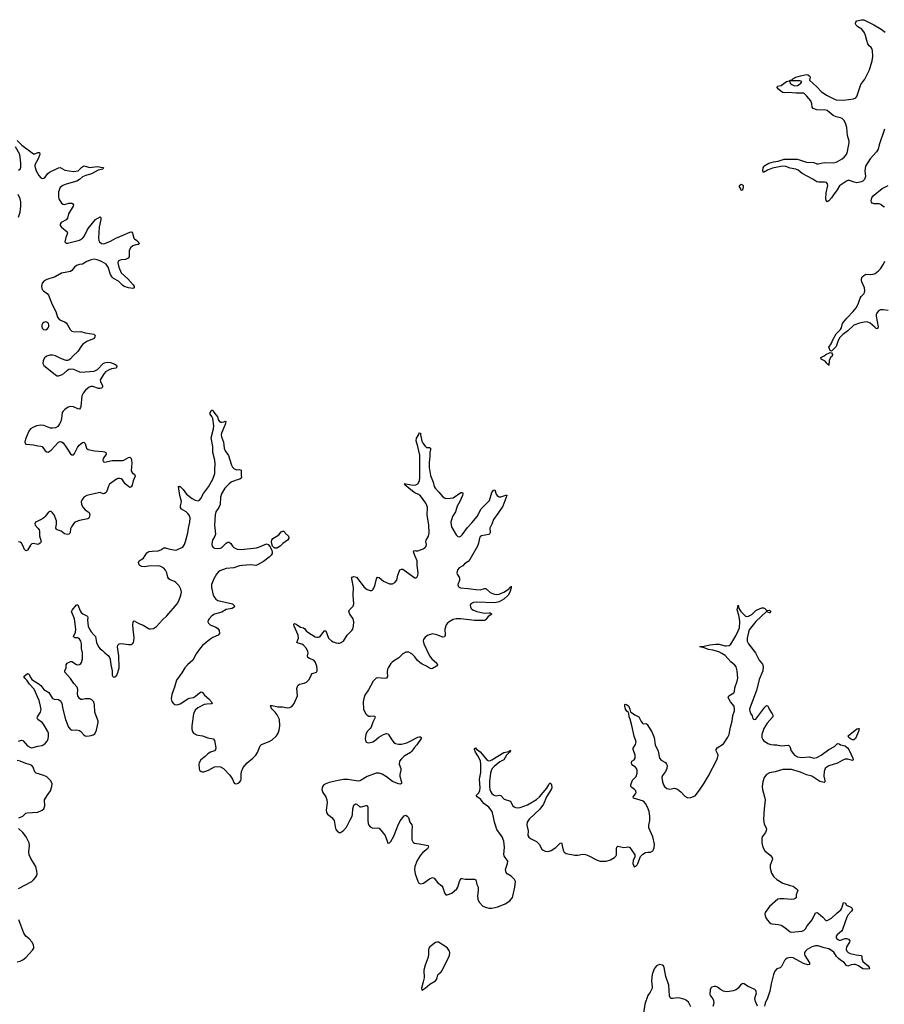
# Model space of a CAD drawing. Header units: inches. Extents: x 1682510 to 1839368, y 640758 to 791543.
# Tile 84 of 186: x 1745706 to 1757360, y 741493 to 754765. Entities that reach past the tile are written whole.
import ezdxf

# ---------------------------------------------------------------- set-up
doc = ezdxf.new("R2010")
doc.units = ezdxf.units.IN
doc.header["$MEASUREMENT"] = 0
for name, color, linetype in [('B7744', 7, 'Continuous'), ('B7745', 7, 'Continuous'), ('B7754', 7, 'Continuous'), ('B7755', 7, 'Continuous')]:
    doc.layers.add(name, color=color, linetype=linetype)

msp = doc.modelspace()

# ---------------------------------------------------------------- linework, layer by layer
at = {"layer": 'B7744', "color": 6, "elevation": 700}
for points in [[(1746848, 750000), (1746844, 749996), (1746792, 749910), (1746795, 749890), (1746820, 749830), (1746820, 749810), (1746810, 749799), (1746790, 749792), (1746770, 749794), (1746690, 749819), (1746670, 749820), (1746641, 749810), (1746592, 749770), (1746560, 749730), (1746544, 749696), (1746528, 749552), (1746524, 749536), (1746510, 749516), (1746490, 749519), (1746430, 749547), (1746390, 749550), (1746359, 749541), (1746315, 749510), (1746290, 749490), (1746278, 749470), (1746271, 749390), (1746259, 749350), (1746243, 749317), (1746218, 749282), (1746190, 749264), (1746150, 749257), (1746120, 749260), (1746030, 749294), (1745990, 749301), (1745930, 749292), (1745882, 749270), (1745852, 749248), (1745830, 749218), (1745786, 749110), (1745777, 749070), (1745782, 749050), (1745790, 749044), (1745890, 749034), (1745950, 749019), (1745990, 749017), (1746010, 749010), (1746050, 748953), (1746070, 748938), (1746090, 748937), (1746130, 748962), (1746230, 749069), (1746250, 749079), (1746270, 749077), (1746290, 749061), (1746343, 748990), (1746390, 748913), (1746410, 748899), (1746430, 748900), (1746444, 748916), (1746483, 748997), (1746508, 749032), (1746550, 749064), (1746571, 749071), (1746590, 749052), (1746604, 748990), (1746628, 748970), (1746714, 748954), (1746826, 748946), (1746850, 748941), (1746865, 748930), (1746869, 748910), (1746830, 748850), (1746825, 748830), (1746830, 748810), (1746850, 748803), (1746950, 748824), (1747090, 748825), (1747110, 748830), (1747170, 748864), (1747190, 748870), (1747210, 748851), (1747214, 748830), (1747216, 748790), (1747210, 748684), (1747222, 748662), (1747259, 748630), (1747262, 748610), (1747233, 748550), (1747221, 748490), (1747210, 748468), (1747190, 748459), (1747170, 748471), (1747128, 748510), (1747090, 748561), (1747074, 748574), (1747050, 748582), (1747030, 748580), (1747010, 748572), (1746917, 748503), (1746902, 748478), (1746879, 748410), (1746870, 748394), (1746850, 748378), (1746830, 748375), (1746790, 748390), (1746770, 748389), (1746710, 748372), (1746630, 748357), (1746610, 748350), (1746572, 748328), (1746541, 748290), (1746534, 748270), (1746537, 748230), (1746562, 748190), (1746590, 748160), (1746642, 748122), (1746650, 748090), (1746644, 748056), (1746636, 748044), (1746623, 748037), (1746510, 748016), (1746448, 747990), (1746429, 747971), (1746402, 747930), (1746390, 747902), (1746385, 747850), (1746370, 747830), (1746350, 747827), (1746310, 747837), (1746265, 747870), (1746211, 747891), (1746200, 747900), (1746193, 747913), (1746203, 747970), (1746200, 748010), (1746170, 748090), (1746150, 748118), (1746130, 748134), (1746110, 748136), (1746092, 748128), (1746051, 748070), (1746031, 748050), (1746006, 748034), (1745930, 747997), (1745920, 747990), (1745909, 747970), (1745913, 747950), (1745952, 747912), (1745969, 747889), (1745974, 747870), (1745973, 747810), (1745996, 747730), (1745988, 747712), (1745970, 747698), (1745950, 747692), (1745890, 747706), (1745870, 747702), (1745850, 747684), (1745810, 747614), (1745790, 747604), (1745770, 747624), (1745750, 747678), (1745730, 747710), (1745710, 747723), (1745690, 747728)], [(1746160, 750000), (1746190, 749976), (1746210, 749966), (1746230, 749964), (1746270, 749977), (1746302, 749998), (1746304, 750000)], [(1745690, 745039), (1745730, 745052), (1745750, 745047), (1745810, 744979), (1745850, 744957), (1745870, 744952), (1745950, 744973), (1746010, 744981), (1746050, 745007), (1746078, 745042), (1746089, 745071), (1746094, 745106), (1746092, 745148), (1746085, 745170), (1746028, 745270), (1746008, 745290), (1745951, 745330), (1745942, 745350), (1745946, 745370), (1745985, 745430), (1745994, 745466), (1745988, 745510), (1745968, 745588), (1745899, 745739), (1745837, 745810), (1745802, 745862), (1745773, 745890), (1745762, 745910), (1745810, 745952), (1745830, 745948), (1745846, 745906), (1745871, 745870), (1745970, 745807), (1745990, 745789), (1746030, 745738), (1746097, 745697), (1746150, 745617), (1746170, 745605), (1746230, 745601), (1746259, 745579), (1746273, 745550), (1746286, 745470), (1746322, 745330), (1746362, 745230), (1746390, 745196), (1746410, 745187), (1746471, 745191), (1746510, 745185), (1746530, 745170), (1746570, 745124), (1746590, 745113), (1746610, 745108), (1746670, 745115), (1746696, 745124), (1746719, 745141), (1746741, 745190), (1746763, 745290), (1746762, 745310), (1746718, 745430), (1746713, 745530), (1746703, 745570), (1746678, 745598), (1746651, 745611), (1746590, 745610), (1746550, 745602), (1746530, 745603), (1746510, 745614), (1746490, 745650), (1746486, 745674), (1746490, 745738), (1746480, 745770), (1746437, 745817), (1746390, 745883), (1746313, 745970), (1746312, 745990), (1746334, 746030), (1746333, 746070), (1746346, 746090), (1746390, 746113), (1746410, 746114), (1746470, 746075), (1746490, 746069), (1746510, 746072), (1746530, 746086), (1746539, 746101), (1746554, 746150), (1746554, 746230), (1746538, 746290), (1746540, 746350), (1746530, 746390), (1746506, 746426), (1746490, 746433), (1746450, 746435), (1746433, 746450), (1746460, 746510), (1746462, 746550), (1746446, 746690), (1746406, 746790), (1746412, 746808), (1746470, 746876), (1746490, 746876), (1746519, 746799), (1746535, 746775), (1746556, 746756), (1746609, 746730), (1746620, 746720), (1746626, 746710), (1746620, 746670), (1746622, 746630), (1746630, 746590), (1746647, 746550), (1746670, 746514), (1746711, 746471), (1746726, 746450), (1746742, 746370), (1746767, 746310), (1746790, 746286), (1746823, 746263), (1746855, 746230), (1746897, 746197), (1746918, 746170), (1746927, 746147), (1746934, 746070), (1746950, 745990), (1746954, 745930), (1746962, 745910), (1746970, 745904), (1746990, 745906), (1747015, 745930), (1747030, 745967), (1747046, 746030), (1747041, 746190), (1747026, 746310), (1747028, 746332), (1747048, 746350), (1747070, 746355), (1747110, 746353), (1747170, 746341), (1747210, 746343), (1747228, 746352), (1747240, 746370), (1747246, 746394), (1747247, 746433), (1747233, 746550), (1747232, 746608), (1747237, 746643), (1747244, 746656), (1747250, 746662), (1747310, 746626), (1747370, 746605), (1747450, 746556), (1747470, 746553), (1747510, 746561), (1747550, 746586), (1747630, 746676), (1747690, 746730), (1747827, 746890), (1747849, 746930), (1747878, 747010), (1747885, 747050), (1747879, 747090), (1747855, 747135), (1747810, 747179), (1747790, 747194), (1747733, 747213), (1747714, 747230), (1747702, 747250), (1747689, 747310), (1747670, 747345), (1747650, 747370), (1747610, 747394), (1747570, 747402), (1747440, 747400), (1747390, 747391), (1747350, 747395), (1747327, 747407), (1747318, 747418), (1747306, 747450), (1747316, 747470), (1747374, 747506), (1747420, 747580), (1747445, 747595), (1747490, 747602), (1747574, 747606), (1747610, 747619), (1747650, 747644), (1747670, 747648), (1747730, 747629), (1747810, 747615), (1747823, 747617), (1747890, 747651), (1747910, 747666), (1747928, 747692), (1747942, 747730), (1747973, 747850), (1747979, 747910), (1748000, 747990), (1748002, 748050), (1747990, 748088), (1747973, 748110), (1747950, 748130), (1747887, 748167), (1747872, 748190), (1747871, 748210), (1747885, 748270), (1747865, 748350), (1747848, 748472), (1747850, 748481), (1747855, 748475), (1747870, 748473), (1747910, 748432), (1747952, 748370), (1748030, 748309), (1748070, 748287), (1748110, 748280), (1748130, 748289), (1748146, 748310), (1748181, 748379), (1748251, 748470), (1748311, 748570), (1748338, 748650), (1748336, 748710), (1748340, 748770), (1748335, 748830), (1748311, 748929), (1748311, 749010), (1748287, 749130), (1748318, 749250), (1748324, 749290), (1748309, 749390), (1748296, 749416), (1748272, 749450), (1748272, 749470), (1748286, 749490), (1748290, 749504), (1748310, 749501), (1748318, 749478), (1748370, 749410), (1748386, 749366), (1748404, 749344), (1748410, 749340), (1748430, 749338), (1748457, 749343), (1748473, 749353), (1748482, 749350), (1748476, 749310), (1748426, 749194), (1748420, 749170), (1748424, 749144), (1748451, 749071), (1748462, 748990), (1748475, 748955), (1748518, 748890), (1748559, 748759), (1748573, 748733), (1748590, 748717), (1748610, 748706), (1748630, 748699), (1748670, 748701), (1748690, 748691), (1748691, 748630), (1748697, 748590), (1748675, 748570), (1748610, 748554), (1748558, 748530), (1748530, 748510), (1748470, 748451), (1748426, 748374), (1748413, 748330), (1748408, 748230), (1748390, 748192), (1748350, 748130), (1748339, 748090), (1748330, 747950), (1748343, 747830), (1748336, 747804), (1748306, 747750), (1748300, 747730), (1748297, 747690), (1748301, 747670), (1748312, 747652), (1748330, 747642), (1748370, 747637), (1748410, 747642), (1748431, 747650), (1748490, 747711), (1748510, 747722), (1748530, 747724), (1748550, 747705), (1748572, 747670), (1748594, 747650), (1748637, 747630), (1748690, 747623), (1748896, 747644), (1748940, 747660), (1749030, 747702), (1749053, 747693), (1749081, 747661), (1749106, 747610), (1749110, 747589), (1749107, 747570), (1749094, 747546), (1749070, 747520), (1748990, 747464), (1748910, 747417), (1748890, 747410), (1748818, 747418), (1748710, 747410), (1748670, 747403), (1748590, 747377), (1748490, 747367), (1748404, 747336), (1748381, 747319), (1748358, 747290), (1748323, 747230), (1748290, 747150), (1748291, 747110), (1748298, 747070), (1748307, 747027), (1748323, 746990), (1748350, 746955), (1748378, 746938), (1748573, 746893), (1748596, 746870), (1748600, 746850), (1748570, 746830), (1748490, 746813), (1748430, 746779), (1748330, 746750), (1748297, 746730), (1748258, 746690), (1748247, 746670), (1748243, 746650), (1748250, 746630), (1748272, 746610), (1748350, 746576), (1748370, 746562), (1748393, 746530), (1748398, 746490), (1748382, 746470), (1748310, 746437), (1748270, 746412), (1748170, 746330), (1748141, 746299), (1748082, 746218), (1748040, 746130), (1747969, 746071), (1747932, 746028), (1747890, 745961), (1747818, 745862), (1747793, 745767), (1747758, 745670), (1747747, 745610), (1747755, 745575), (1747772, 745552), (1747795, 745535), (1747830, 745528), (1747870, 745545), (1747970, 745612), (1747990, 745619), (1748050, 745630), (1748075, 745645), (1748130, 745693), (1748150, 745704), (1748170, 745695), (1748198, 745658), (1748257, 745610), (1748293, 745570), (1748298, 745550), (1748290, 745544), (1748230, 745541), (1748190, 745533), (1748105, 745490), (1748070, 745457), (1748050, 745407), (1748025, 745245), (1748024, 745204), (1748033, 745170), (1748050, 745149), (1748090, 745126), (1748110, 745120), (1748170, 745114), (1748243, 745083), (1748314, 745070), (1748332, 745050), (1748350, 744950), (1748347, 744930), (1748330, 744910), (1748277, 744890), (1748240, 744870), (1748206, 744834), (1748149, 744790), (1748124, 744750), (1748119, 744730), (1748125, 744665), (1748131, 744650), (1748152, 744632), (1748170, 744627), (1748189, 744629), (1748250, 744649), (1748330, 744692), (1748370, 744700), (1748414, 744694), (1748453, 744673), (1748540, 744580), (1748572, 744530), (1748590, 744485), (1748603, 744470), (1748630, 744464), (1748650, 744472), (1748675, 744490), (1748687, 744510), (1748692, 744530), (1748690, 744590), (1748694, 744630), (1748717, 744683), (1748773, 744747), (1748850, 744810), (1748890, 744852), (1748912, 744888), (1748945, 744975), (1748967, 744993), (1749066, 745034), (1749110, 745057), (1749166, 745110), (1749191, 745150), (1749205, 745190), (1749213, 745247), (1749206, 745330), (1749176, 745396), (1749150, 745430), (1749108, 745470), (1749095, 745490), (1749085, 745515), (1749090, 745519), (1749110, 745520), (1749184, 745504), (1749250, 745503), (1749310, 745490), (1749347, 745493), (1749374, 745506), (1749407, 745550), (1749450, 745650), (1749442, 745750), (1749455, 745790), (1749478, 745810), (1749539, 745821), (1749570, 745835), (1749608, 745872), (1749640, 745940), (1749650, 745950), (1749704, 745970), (1749715, 745990), (1749717, 746010), (1749712, 746050), (1749687, 746110), (1749669, 746130), (1749610, 746153), (1749588, 746170), (1749586, 746190), (1749593, 746230), (1749590, 746250), (1749570, 746291), (1749530, 746336), (1749510, 746347), (1749459, 746359), (1749441, 746370), (1749463, 746430), (1749460, 746470), (1749405, 746590), (1749399, 746610), (1749401, 746619), (1749410, 746626), (1749430, 746619), (1749490, 746578), (1749530, 746567), (1749550, 746553), (1749568, 746528), (1749589, 746509), (1749690, 746448), (1749710, 746441), (1749730, 746440), (1749750, 746447), (1749797, 746503), (1749810, 746528), (1749830, 746526), (1749870, 746430), (1749910, 746392), (1749930, 746377), (1749970, 746364), (1750000, 746361)], [(1745693, 744007), (1745750, 744031), (1745790, 744068), (1745805, 744075), (1745950, 744085), (1746008, 744110), (1746030, 744130), (1746046, 744170), (1746042, 744250), (1746076, 744310), (1746123, 744370), (1746139, 744430), (1746142, 744470), (1746121, 744510), (1746070, 744558), (1746030, 744577), (1745927, 744607), (1745909, 744629), (1745889, 744690), (1745870, 744710), (1745850, 744720), (1745790, 744737), (1745710, 744771), (1745670, 744779)], [(1750000, 744510), (1749875, 744485), (1749830, 744466), (1749805, 744450), (1749789, 744430), (1749779, 744390), (1749792, 744350), (1749830, 744291), (1749845, 744250), (1749848, 744210), (1749836, 744110), (1749840, 744080), (1749855, 744055), (1749913, 744010), (1749933, 743990), (1749945, 743970), (1749962, 743862), (1749970, 743843), (1749990, 743824), (1750000, 743817)], [(1745690, 743056), (1745869, 743150), (1745893, 743170), (1745918, 743202), (1745935, 743230), (1745939, 743250), (1745936, 743290), (1745921, 743350), (1745857, 743457), (1745834, 743510), (1745831, 743550), (1745840, 743630), (1745832, 743670), (1745795, 743750), (1745750, 743811), (1745690, 743865)], [(1745670, 742067), (1745710, 742073), (1745750, 742093), (1745790, 742123), (1745878, 742222), (1745895, 742250), (1745897, 742270), (1745892, 742290), (1745875, 742330), (1745835, 742375), (1745790, 742412), (1745763, 742450), (1745692, 742630)]]:
    msp.add_lwpolyline(points, dxfattribs=at)
msp.add_lwpolyline([(1749170, 747642), (1749143, 747643), (1749130, 747651), (1749115, 747670), (1749102, 747702), (1749099, 747730), (1749102, 747750), (1749118, 747770), (1749163, 747797), (1749197, 747823), (1749230, 747863), (1749250, 747873), (1749270, 747871), (1749285, 747845), (1749330, 747802), (1749333, 747770), (1749316, 747750), (1749254, 747706), (1749216, 747670)], close=True, dxfattribs=at)
at = {"layer": 'B7745', "color": 6, "elevation": 700}
for points in [[(1745670, 753135), (1745734, 753074), (1745890, 752959), (1745910, 752958), (1745950, 752974), (1745973, 752973), (1745976, 752950), (1745970, 752925), (1745956, 752890), (1745910, 752810), (1745909, 752790), (1745927, 752730), (1745963, 752663), (1745990, 752633), (1746010, 752624), (1746030, 752628), (1746050, 752642), (1746085, 752690), (1746108, 752712), (1746230, 752770), (1746250, 752771), (1746316, 752736), (1746430, 752718), (1746494, 752730), (1746543, 752777), (1746570, 752794), (1746650, 752775), (1746748, 752788), (1746828, 752772), (1746833, 752770), (1746825, 752750), (1746762, 752738), (1746674, 752686), (1746595, 752665), (1746553, 752647), (1746510, 752610), (1746475, 752590), (1746334, 752550), (1746288, 752530), (1746250, 752502), (1746230, 752444), (1746228, 752370), (1746235, 752350), (1746270, 752292), (1746290, 752278), (1746310, 752275), (1746370, 752291), (1746410, 752292), (1746423, 752283), (1746433, 752270), (1746428, 752250), (1746363, 752150), (1746349, 752090), (1746330, 752068), (1746265, 752030), (1746249, 752010), (1746252, 751990), (1746268, 751970), (1746346, 751906), (1746351, 751889), (1746326, 751830), (1746313, 751773), (1746330, 751755), (1746350, 751752), (1746510, 751795), (1746550, 751815), (1746581, 751850), (1746613, 751927), (1746629, 751950), (1746729, 752070), (1746790, 752110), (1746798, 752098), (1746797, 752070), (1746779, 751970), (1746766, 751826), (1746771, 751791), (1746780, 751770), (1746806, 751750), (1746830, 751746), (1746851, 751750), (1746930, 751779), (1747000, 751820), (1747110, 751863), (1747190, 751901), (1747210, 751906), (1747219, 751899), (1747227, 751887), (1747242, 751822), (1747251, 751810), (1747284, 751790), (1747322, 751750), (1747318, 751742), (1747304, 751736), (1747270, 751730), (1747230, 751715), (1747200, 751690), (1747182, 751650), (1747179, 751570), (1747168, 751552), (1747130, 751534), (1747074, 751526), (1747050, 751518), (1747033, 751510), (1747027, 751490), (1747043, 751430), (1747075, 751355), (1747165, 751270), (1747236, 751190), (1747250, 751170), (1747250, 751150), (1747230, 751143), (1747171, 751149), (1747112, 751170), (1747090, 751185), (1747039, 751239), (1746970, 751278), (1746950, 751296), (1746930, 751330), (1746900, 751430), (1746870, 751468), (1746810, 751504), (1746750, 751526), (1746710, 751535), (1746670, 751530), (1746610, 751504), (1746550, 751470), (1746510, 751464), (1746470, 751450), (1746444, 751430), (1746410, 751385), (1746390, 751372), (1746271, 751349), (1746182, 751298), (1746070, 751265), (1746035, 751245), (1746010, 751214), (1746002, 751190), (1746000, 751170), (1746008, 751130), (1746025, 751110), (1746076, 751076), (1746096, 751050), (1746144, 750924), (1746191, 750830), (1746215, 750755), (1746231, 750731), (1746255, 750715), (1746310, 750691), (1746330, 750678), (1746351, 750651), (1746388, 750590), (1746410, 750568), (1746450, 750557), (1746530, 750564), (1746590, 750543), (1746704, 750524), (1746721, 750510), (1746719, 750490), (1746709, 750470), (1746610, 750427), (1746556, 750390), (1746538, 750370), (1746489, 750291), (1746426, 750234), (1746390, 750192), (1746370, 750177), (1746350, 750172), (1746330, 750173), (1746270, 750193), (1746190, 750232), (1746150, 750243), (1746110, 750245), (1746070, 750230), (1746046, 750210), (1746021, 750170), (1746016, 750130), (1746030, 750106), (1746160, 750000)], [(1745690, 752739), (1745711, 752750), (1745721, 752779), (1745722, 752830), (1745707, 752950), (1745649, 753050)], [(1745690, 752105), (1745711, 752170), (1745722, 752250), (1745722, 752310), (1745712, 752350), (1745685, 752410)], [(1746304, 750000), (1746350, 750041), (1746370, 750053), (1746390, 750058), (1746430, 750055), (1746510, 750019), (1746530, 750015), (1746710, 750028), (1746754, 750050), (1746830, 750129), (1746850, 750140), (1746889, 750149), (1746930, 750146), (1746990, 750121), (1747009, 750110), (1747016, 750090), (1747004, 750070), (1746942, 750058), (1746910, 750046), (1746863, 750017), (1746848, 750000)]]:
    msp.add_lwpolyline(points, dxfattribs=at)
msp.add_lwpolyline([(1746050, 750691), (1746030, 750685), (1746012, 750670), (1746004, 750650), (1746004, 750630), (1746010, 750608), (1746026, 750590), (1746050, 750583), (1746070, 750590), (1746089, 750610), (1746098, 750630), (1746100, 750650), (1746095, 750670), (1746082, 750682), (1746070, 750689)], close=True, dxfattribs=at)
at = {"layer": 'B7754', "color": 6, "elevation": 700}
for points in [[(1750000, 746361), (1750010, 746360), (1750030, 746364), (1750072, 746388), (1750119, 746470), (1750184, 746530), (1750196, 746550), (1750207, 746590), (1750209, 746650), (1750200, 746690), (1750154, 746754), (1750142, 746790), (1750149, 746811), (1750199, 746861), (1750211, 746890), (1750201, 747010), (1750204, 747110), (1750183, 747230), (1750184, 747250), (1750210, 747258), (1750245, 747250), (1750350, 747117), (1750390, 747085), (1750430, 747070), (1750450, 747072), (1750470, 747089), (1750478, 747102), (1750499, 747150), (1750515, 747230), (1750530, 747253), (1750550, 747246), (1750610, 747197), (1750690, 747162), (1750710, 747159), (1750730, 747163), (1750762, 747178), (1750788, 747212), (1750803, 747277), (1750824, 747336), (1750830, 747349), (1750850, 747360), (1750870, 747357), (1750890, 747345), (1751030, 747241), (1751050, 747241), (1751063, 747257), (1751070, 747272), (1751075, 747310), (1751062, 747410), (1751064, 747470), (1751030, 747542), (1751012, 747590), (1751016, 747604), (1751030, 747609), (1751045, 747605), (1751070, 747606), (1751146, 747634), (1751170, 747649), (1751186, 747670), (1751190, 747690), (1751182, 747730), (1751184, 747750), (1751215, 747805), (1751223, 747850), (1751219, 747950), (1751199, 748090), (1751204, 748190), (1751191, 748230), (1751179, 748250), (1751106, 748346), (1751083, 748363), (1751030, 748388), (1751000, 748410), (1750900, 748490), (1750900, 748500), (1750890, 748510), (1750909, 748511), (1751010, 748493), (1751046, 748494), (1751072, 748508), (1751094, 748550), (1751100, 748590), (1751097, 748897), (1751074, 749014), (1751048, 749090), (1751054, 749126), (1751084, 749176), (1751090, 749198), (1751110, 749191), (1751106, 749170), (1751118, 749130), (1751125, 749085), (1751138, 749058), (1751170, 749017), (1751190, 748999), (1751230, 748999), (1751242, 748990), (1751244, 748970), (1751234, 748930), (1751236, 748876), (1751223, 748797), (1751223, 748730), (1751242, 748622), (1751279, 748530), (1751291, 748471), (1751304, 748450), (1751357, 748397), (1751410, 748332), (1751430, 748318), (1751450, 748312), (1751510, 748314), (1751550, 748322), (1751650, 748390), (1751672, 748392), (1751678, 748378), (1751674, 748350), (1751640, 748270), (1751602, 748210), (1751580, 748130), (1751538, 748070), (1751519, 747990), (1751521, 747950), (1751530, 747918), (1751590, 747823), (1751610, 747799), (1751630, 747796), (1751650, 747804), (1751670, 747821), (1751740, 747920), (1751799, 747981), (1751871, 748069), (1751927, 748170), (1752036, 748284), (1752070, 748391), (1752090, 748425), (1752110, 748427), (1752129, 748369), (1752142, 748350), (1752158, 748338), (1752170, 748333), (1752190, 748335), (1752256, 748356), (1752270, 748356), (1752272, 748352), (1752217, 748210), (1752151, 748110), (1752091, 748029), (1752070, 747963), (1752044, 747910), (1752049, 747851), (1752042, 747838), (1752030, 747827), (1751931, 747810), (1751910, 747795), (1751902, 747778), (1751890, 747710), (1751876, 747670), (1751773, 747487), (1751750, 747462), (1751703, 747430), (1751677, 747403), (1751630, 747378), (1751607, 747350), (1751596, 747310), (1751601, 747290), (1751628, 747250), (1751634, 747230), (1751633, 747207), (1751612, 747150), (1751615, 747130), (1751630, 747114), (1751648, 747108), (1751750, 747100), (1751856, 747084), (1751910, 747082), (1751970, 747098), (1751990, 747098), (1752045, 747045), (1752090, 747026), (1752130, 747018), (1752170, 747022), (1752233, 747047), (1752280, 747080), (1752301, 747099), (1752310, 747114), (1752329, 747111), (1752330, 747131), (1752330, 747109), (1752312, 747050), (1752289, 747010), (1752230, 746952), (1752170, 746920), (1752110, 746906), (1751864, 746916), (1751823, 746910), (1751787, 746890), (1751778, 746870), (1751780, 746850), (1751789, 746830), (1751813, 746810), (1751866, 746790), (1751950, 746768), (1751990, 746765), (1752034, 746770), (1752049, 746769), (1752060, 746760), (1752068, 746750), (1752021, 746719), (1751990, 746679), (1751973, 746667), (1751835, 746665), (1751650, 746691), (1751590, 746689), (1751550, 746680), (1751494, 746650), (1751470, 746630), (1751453, 746607), (1751435, 746550), (1751440, 746470), (1751430, 746446), (1751410, 746442), (1751330, 746475), (1751270, 746486), (1751210, 746470), (1751170, 746442), (1751150, 746411), (1751146, 746394), (1751152, 746350), (1751230, 746190), (1751262, 746150), (1751329, 746090), (1751336, 746070), (1751322, 746050), (1751270, 746019), (1751250, 746014), (1751230, 746022), (1751191, 746051), (1751130, 746079), (1751100, 746100), (1751068, 746128), (1751030, 746177), (1750990, 746216), (1750950, 746238), (1750910, 746239), (1750870, 746218), (1750817, 746163), (1750732, 746110), (1750710, 746085), (1750673, 746030), (1750664, 746010), (1750660, 745970), (1750664, 745910), (1750650, 745891), (1750630, 745886), (1750525, 745895), (1750509, 745891), (1750470, 745848), (1750407, 745730), (1750358, 745662), (1750343, 745617), (1750335, 745570), (1750341, 745470), (1750347, 745447), (1750369, 745410), (1750389, 745389), (1750410, 745379), (1750430, 745376), (1750470, 745380), (1750490, 745376), (1750496, 745370), (1750492, 745350), (1750466, 745294), (1750444, 745230), (1750431, 745209), (1750391, 745169), (1750369, 745130), (1750361, 745070), (1750372, 745032), (1750390, 745020), (1750410, 745018), (1750464, 745030), (1750490, 745044), (1750546, 745094), (1750610, 745129), (1750650, 745143), (1750670, 745137), (1750676, 745130), (1750712, 745070), (1750750, 745023), (1750770, 745008), (1750810, 744998), (1750850, 744998), (1750922, 745018), (1750977, 745043), (1751070, 745094), (1751090, 745099), (1751110, 745097), (1751119, 745090), (1751116, 745076), (1751060, 744990), (1751022, 744950), (1750990, 744906), (1750971, 744889), (1750890, 744839), (1750850, 744802), (1750826, 744770), (1750820, 744730), (1750842, 744670), (1750844, 744650), (1750828, 744590), (1750828, 744570), (1750852, 744488), (1750851, 744469), (1750838, 744462), (1750810, 744464), (1750730, 744498), (1750650, 744558), (1750590, 744596), (1750550, 744611), (1750530, 744611), (1750510, 744608), (1750390, 744563), (1750310, 744513), (1750290, 744505), (1750270, 744502), (1750130, 744523), (1750070, 744524), (1750000, 744510)], [(1750000, 743817), (1750010, 743810), (1750030, 743810), (1750070, 743838), (1750110, 743881), (1750158, 743982), (1750187, 744030), (1750192, 744050), (1750195, 744130), (1750210, 744179), (1750230, 744196), (1750250, 744189), (1750290, 744156), (1750310, 744153), (1750375, 744175), (1750391, 744171), (1750399, 744150), (1750397, 743970), (1750403, 743930), (1750411, 743910), (1750430, 743886), (1750466, 743866), (1750530, 743872), (1750550, 743867), (1750630, 743770), (1750667, 743667), (1750670, 743664), (1750688, 743668), (1750710, 743689), (1750750, 743758), (1750801, 743899), (1750834, 743966), (1750890, 744035), (1750910, 744042), (1750930, 744030), (1750948, 744010), (1750963, 743950), (1750990, 743911), (1750995, 743895), (1750989, 743830), (1750991, 743731), (1750993, 743710), (1751003, 743683), (1751012, 743672), (1751026, 743666), (1751090, 743658), (1751210, 743632), (1751217, 743617), (1751204, 743590), (1751141, 743539), (1751110, 743504), (1751062, 743430), (1751030, 743350), (1751029, 743310), (1751038, 743250), (1751070, 743151), (1751087, 743127), (1751110, 743119), (1751130, 743120), (1751150, 743127), (1751230, 743186), (1751270, 743203), (1751290, 743193), (1751335, 743135), (1751396, 743090), (1751408, 743068), (1751430, 742995), (1751450, 742967), (1751467, 742967), (1751530, 742993), (1751599, 743050), (1751612, 743070), (1751633, 743147), (1751652, 743188), (1751670, 743190), (1751710, 743180), (1751838, 743178), (1751853, 743170), (1751867, 743110), (1751884, 743070), (1751885, 743030), (1751875, 742950), (1751879, 742910), (1751898, 742870), (1751950, 742818), (1751996, 742796), (1752030, 742789), (1752070, 742789), (1752150, 742808), (1752250, 742849), (1752310, 742887), (1752347, 742933), (1752354, 742950), (1752380, 743070), (1752387, 743150), (1752376, 743176), (1752350, 743204), (1752330, 743221), (1752276, 743250), (1752261, 743270), (1752255, 743310), (1752279, 743390), (1752283, 743423), (1752278, 743438), (1752248, 743470), (1752236, 743496), (1752233, 743513), (1752239, 743610), (1752232, 743690), (1752209, 743749), (1752135, 743850), (1752120, 743910), (1752105, 743950), (1752094, 744014), (1752073, 744090), (1752031, 744150), (1751962, 744202), (1751918, 744258), (1751870, 744290), (1751860, 744310), (1751896, 744344), (1751907, 744373), (1751911, 744410), (1751905, 744530), (1751922, 744618), (1751919, 744730), (1751915, 744770), (1751903, 744803), (1751883, 744843), (1751848, 744890), (1751834, 744930), (1751837, 744943), (1751850, 744950), (1751858, 744938), (1751910, 744897), (1752006, 744786), (1752030, 744776), (1752050, 744779), (1752070, 744788), (1752230, 744888), (1752298, 744902), (1752313, 744913), (1752325, 744910), (1752314, 744906), (1752311, 744890), (1752297, 744883), (1752267, 744853), (1752233, 744790), (1752179, 744761), (1752102, 744698), (1752076, 744670), (1752060, 744640), (1752052, 744610), (1752039, 744501), (1752037, 744430), (1752043, 744390), (1752056, 744356), (1752070, 744333), (1752090, 744315), (1752110, 744306), (1752130, 744304), (1752170, 744312), (1752190, 744310), (1752237, 744257), (1752319, 744230), (1752350, 744175), (1752370, 744155), (1752390, 744146), (1752410, 744143), (1752450, 744147), (1752550, 744182), (1752670, 744255), (1752710, 744292), (1752812, 744408), (1752838, 744450), (1752850, 744478), (1752870, 744463), (1752873, 744450), (1752876, 744410), (1752871, 744390), (1752808, 744292), (1752764, 744190), (1752715, 744125), (1752574, 743990), (1752547, 743950), (1752540, 743910), (1752559, 743830), (1752554, 743770), (1752566, 743746), (1752590, 743729), (1752670, 743686), (1752706, 743650), (1752744, 743584), (1752761, 743570), (1752790, 743557), (1752830, 743553), (1752870, 743567), (1752930, 743607), (1752990, 743667), (1753009, 743669), (1753015, 743655), (1753020, 743610), (1753032, 743570), (1753045, 743545), (1753070, 743526), (1753190, 743503), (1753230, 743504), (1753290, 743515), (1753330, 743511), (1753376, 743496), (1753490, 743436), (1753530, 743422), (1753610, 743424), (1753670, 743442), (1753724, 743470), (1753743, 743490), (1753750, 743510), (1753751, 743590), (1753756, 743610), (1753770, 743627), (1753850, 743608), (1753910, 743616), (1753930, 743607), (1753996, 743510), (1753998, 743482), (1753976, 743430), (1753969, 743389), (1753990, 743347), (1754010, 743353), (1754030, 743374), (1754038, 743390), (1754075, 743485), (1754103, 743517), (1754140, 743540), (1754170, 743546), (1754210, 743546), (1754238, 743562), (1754250, 743579), (1754258, 743602), (1754261, 743650), (1754238, 743750), (1754186, 743870), (1754186, 743906), (1754198, 743970), (1754199, 744030), (1754190, 744090), (1754168, 744150), (1754142, 744202), (1754113, 744233), (1753978, 744270), (1753975, 744290), (1754006, 744330), (1754015, 744350), (1754011, 744370), (1753994, 744390), (1753955, 744415), (1753943, 744430), (1753945, 744450), (1753966, 744514), (1754014, 744566), (1754030, 744610), (1754030, 744650), (1754021, 744670), (1754004, 744690), (1753970, 744713), (1753957, 744730), (1753952, 744750), (1753957, 744770), (1753990, 744790), (1754003, 744810), (1754001, 744850), (1753976, 744930), (1753976, 744944), (1754006, 744994), (1754014, 745030), (1753986, 745106), (1753958, 745250), (1753935, 745335), (1753920, 745370), (1753914, 745414), (1753907, 745430), (1753890, 745444), (1753871, 745470), (1753861, 745510), (1753864, 745536), (1753870, 745540), (1753890, 745532), (1753910, 745515), (1753929, 745470), (1753937, 745437), (1753997, 745397), (1754050, 745370), (1754084, 745304), (1754102, 745282), (1754110, 745275), (1754150, 745278), (1754165, 745265), (1754225, 745165), (1754259, 745090), (1754270, 744991), (1754310, 744905), (1754328, 744810), (1754350, 744782), (1754411, 744751), (1754426, 744730), (1754433, 744710), (1754428, 744670), (1754409, 744631), (1754370, 744578), (1754362, 744550), (1754370, 744490), (1754385, 744450), (1754398, 744430), (1754430, 744403), (1754450, 744396), (1754470, 744394), (1754530, 744406), (1754570, 744394), (1754619, 744359), (1754670, 744298), (1754710, 744278), (1754750, 744280), (1754810, 744305), (1754870, 744380), (1754930, 744472), (1754990, 744575), (1755103, 744790), (1755112, 744812), (1755118, 744850), (1755112, 744872), (1755092, 744910), (1755092, 744930), (1755107, 744950), (1755190, 745004), (1755250, 745092), (1755269, 745130), (1755288, 745230), (1755311, 745310), (1755316, 745384), (1755339, 745450), (1755342, 745470), (1755334, 745510), (1755288, 745570), (1755263, 745610), (1755256, 745630), (1755264, 745650), (1755333, 745690), (1755339, 745710), (1755343, 745757), (1755378, 745850), (1755384, 745890), (1755378, 745990), (1755361, 746041), (1755344, 746064), (1755291, 746110), (1755213, 746193), (1755170, 746224), (1755130, 746245), (1755050, 746267), (1754990, 746274), (1754930, 746297), (1754873, 746310), (1754884, 746316), (1754930, 746319), (1755010, 746339), (1755090, 746348), (1755133, 746347), (1755210, 746325), (1755230, 746324), (1755269, 746331), (1755293, 746347), (1755360, 746460), (1755392, 746528), (1755406, 746570), (1755411, 746649), (1755407, 746690), (1755399, 746739), (1755376, 746810), (1755390, 746875), (1755398, 746830), (1755426, 746786), (1755487, 746727), (1755510, 746720), (1755530, 746725), (1755573, 746747), (1755630, 746801), (1755645, 746810), (1755710, 746837), (1755730, 746839), (1755747, 746830), (1755768, 746810), (1755770, 746802), (1755810, 746805), (1755831, 746790), (1755816, 746770), (1755810, 746768), (1755790, 746781), (1755770, 746787), (1755630, 746655), (1755540, 746540), (1755527, 746510), (1755510, 746430), (1755512, 746390), (1755530, 746351), (1755625, 746230), (1755675, 746130), (1755718, 746078), (1755727, 746047), (1755720, 745990), (1755673, 745870), (1755635, 745725), (1755550, 745498), (1755544, 745470), (1755545, 745445), (1755560, 745410), (1755580, 745380), (1755586, 745346), (1755595, 745335), (1755613, 745330), (1755630, 745338), (1755750, 745498), (1755770, 745519), (1755790, 745516), (1755806, 745470), (1755849, 745410), (1755856, 745390), (1755855, 745370), (1755850, 745361), (1755779, 745281), (1755736, 745210), (1755707, 745130), (1755709, 745090), (1755722, 745062), (1755730, 745050), (1755790, 745009), (1755830, 744993), (1755870, 744989), (1755910, 744991), (1755970, 744978), (1756070, 744988), (1756085, 744970), (1756106, 744910), (1756134, 744870), (1756151, 744850), (1756189, 744830), (1756250, 744820), (1756350, 744827), (1756410, 744810), (1756450, 744820), (1756507, 744850), (1756610, 744929), (1756690, 744970), (1756730, 745008), (1756750, 745004), (1756770, 744990), (1756830, 744977), (1756865, 744950), (1756881, 744930), (1756934, 744810), (1756939, 744790), (1756930, 744781), (1756870, 744799), (1756830, 744796), (1756790, 744779), (1756730, 744743), (1756614, 744706), (1756584, 744690), (1756564, 744670), (1756547, 744630), (1756544, 744570), (1756560, 744510), (1756560, 744490), (1756550, 744481), (1756490, 744497), (1756382, 744570), (1756310, 744585), (1756230, 744623), (1756110, 744660), (1755990, 744660), (1755887, 744627), (1755810, 744612), (1755771, 744589), (1755741, 744550), (1755720, 744490), (1755713, 744427), (1755716, 744390), (1755746, 744290), (1755752, 744250), (1755751, 744210), (1755738, 744130), (1755731, 743990), (1755741, 743921), (1755766, 743870), (1755770, 743850), (1755757, 743810), (1755714, 743750), (1755708, 743730), (1755707, 743670), (1755721, 743610), (1755750, 743560), (1755823, 743503), (1755849, 743470), (1755852, 743448), (1755819, 743370), (1755819, 743330), (1755840, 743260), (1755871, 743211), (1755910, 743175), (1755990, 743126), (1756090, 743093), (1756130, 743087), (1756177, 743050), (1756193, 743030), (1756170, 742970), (1756171, 742930), (1756160, 742920), (1756142, 742910), (1756110, 742905), (1756010, 742916), (1755950, 742915), (1755926, 742910), (1755810, 742810), (1755755, 742730), (1755748, 742710), (1755758, 742670), (1755781, 742630), (1755810, 742595), (1755830, 742582), (1755850, 742577), (1755930, 742571), (1755970, 742558), (1756020, 742530), (1756089, 742469), (1756105, 742465), (1756250, 742481), (1756277, 742490), (1756299, 742510), (1756320, 742550), (1756371, 742610), (1756386, 742634), (1756430, 742728), (1756450, 742731), (1756470, 742720), (1756530, 742670), (1756570, 742625), (1756590, 742624), (1756650, 742653), (1756719, 742721), (1756774, 742766), (1756788, 742790), (1756810, 742867), (1756830, 742863), (1756849, 742830), (1756916, 742796), (1756923, 742790), (1756929, 742770), (1756918, 742750), (1756867, 742693), (1756854, 742670), (1756798, 742502), (1756782, 742478), (1756723, 742430), (1756711, 742410), (1756711, 742390), (1756722, 742370), (1756750, 742358), (1756770, 742359), (1756830, 742380), (1756850, 742380), (1756878, 742370), (1756895, 742350), (1756892, 742330), (1756849, 742270), (1756846, 742230), (1756855, 742210), (1756874, 742190), (1756899, 742179), (1756982, 742162), (1757053, 742153), (1757058, 742138), (1757056, 742110), (1757070, 742072), (1757141, 742010), (1757157, 741990), (1757161, 741970), (1757110, 741966), (1757070, 741973), (1757011, 742011), (1756970, 742029), (1756950, 742031), (1756915, 742025), (1756866, 742006), (1756850, 742016), (1756817, 742057), (1756768, 742088), (1756743, 742110), (1756717, 742137), (1756677, 742197), (1756650, 742220), (1756610, 742239), (1756550, 742253), (1756470, 742281), (1756430, 742283), (1756383, 742270), (1756318, 742230), (1756297, 742210), (1756286, 742190), (1756285, 742170), (1756290, 742150), (1756349, 742050), (1756350, 742030), (1756330, 742027), (1756270, 742042), (1756130, 742121), (1756090, 742126), (1756050, 742117), (1756030, 742102), (1756016, 742084), (1755976, 742004), (1755954, 741986), (1755909, 741970), (1755882, 741938), (1755864, 741896), (1755834, 741770), (1755818, 741670), (1755785, 741575), (1755755, 741510), (1755746, 741470)], [(1754750, 741460), (1754720, 741520), (1754700, 741540), (1754670, 741559), (1754610, 741578), (1754570, 741579), (1754510, 741570), (1754490, 741570), (1754477, 741577), (1754466, 741606), (1754457, 741750), (1754413, 741870), (1754391, 741991), (1754382, 742010), (1754370, 742022), (1754330, 742028), (1754290, 742011), (1754270, 741991), (1754258, 741970), (1754230, 741896), (1754221, 741810), (1754232, 741730), (1754229, 741710), (1754203, 741657), (1754170, 741610), (1754130, 741497), (1754114, 741374)], [(1755652, 741470), (1755624, 741530), (1755616, 741570), (1755636, 741650), (1755630, 741678), (1755613, 741693), (1755517, 741737), (1755470, 741771), (1755450, 741774), (1755444, 741770), (1755420, 741750), (1755388, 741710), (1755362, 741690), (1755324, 741676), (1755270, 741665), (1755230, 741663), (1755192, 741672), (1755150, 741692), (1755110, 741723), (1755090, 741732), (1755066, 741734), (1755037, 741723), (1755022, 741710), (1755013, 741690), (1755009, 741629), (1755011, 741610), (1755040, 741580), (1755057, 741550), (1755060, 741510), (1755050, 741464)]]:
    msp.add_lwpolyline(points, dxfattribs=at)
for points in [[(1756950, 745059), (1756930, 745060), (1756906, 745070), (1756881, 745090), (1756872, 745110), (1756990, 745205), (1757010, 745213), (1757022, 745210), (1757013, 745170), (1756970, 745076)], [(1751330, 742332), (1751310, 742327), (1751236, 742270), (1751219, 742250), (1751214, 742226), (1751216, 742170), (1751210, 742130), (1751170, 742019), (1751153, 741953), (1751156, 741850), (1751146, 741794), (1751121, 741710), (1751125, 741690), (1751130, 741686), (1751170, 741711), (1751235, 741765), (1751310, 741810), (1751330, 741830), (1751342, 741890), (1751354, 741906), (1751387, 741930), (1751400, 741950), (1751498, 742150), (1751503, 742190), (1751498, 742210), (1751474, 742250), (1751438, 742278), (1751350, 742330)]]:
    msp.add_lwpolyline(points, close=True, dxfattribs=at)
at = {"layer": 'B7755', "color": 6, "elevation": 700}
for points in [[(1757360, 753290), (1757290, 753078), (1757279, 753021), (1757255, 752985), (1757170, 752890), (1757108, 752790), (1757098, 752730), (1757105, 752650), (1757091, 752609), (1757072, 752588), (1757050, 752578), (1756990, 752566), (1756953, 752573), (1756890, 752599), (1756870, 752597), (1756850, 752588), (1756755, 752525), (1756724, 752470), (1756674, 752406), (1756650, 752366), (1756610, 752323), (1756590, 752309), (1756575, 752330), (1756571, 752350), (1756578, 752430), (1756597, 752530), (1756594, 752554), (1756580, 752570), (1756555, 752575), (1756475, 752575), (1756450, 752579), (1756396, 752616), (1756254, 752694), (1756199, 752739), (1756169, 752749), (1756090, 752765), (1756030, 752788), (1755987, 752793), (1755854, 752766), (1755783, 752737), (1755730, 752706), (1755721, 752730), (1755726, 752770), (1755738, 752790), (1755750, 752801), (1755801, 752830), (1755864, 752850), (1755930, 752859), (1756010, 752883), (1756183, 752883), (1756216, 752876), (1756310, 752843), (1756410, 752840), (1756450, 752823), (1756470, 752820), (1756550, 752840), (1756670, 752834), (1756710, 752844), (1756730, 752853), (1756791, 752889), (1756817, 752910), (1756852, 752950), (1756864, 752990), (1756888, 753110), (1756888, 753130), (1756862, 753202), (1756854, 753310), (1756838, 753370), (1756814, 753410), (1756790, 753433), (1756770, 753443), (1756710, 753458), (1756670, 753474), (1756590, 753539), (1756570, 753545), (1756451, 753551), (1756399, 753570), (1756387, 753587), (1756383, 753630), (1756367, 753670), (1756316, 753736), (1756286, 753766), (1756270, 753774), (1756250, 753777), (1756170, 753773), (1756070, 753786), (1756010, 753780), (1755990, 753784), (1755970, 753796), (1755933, 753830), (1755917, 753850), (1755919, 753870), (1755970, 753879), (1756041, 753930), (1756079, 753939), (1756088, 753928), (1756092, 753910), (1756112, 753890), (1756150, 753875), (1756190, 753880), (1756212, 753890), (1756234, 753910), (1756246, 753930), (1756219, 753939), (1756103, 753943), (1756087, 753947), (1756107, 753953), (1756120, 753960), (1756125, 753970), (1756166, 753990), (1756228, 754010), (1756310, 754026), (1756330, 754022), (1756353, 754010), (1756360, 753990), (1756353, 753950), (1756450, 753860), (1756510, 753797), (1756580, 753750), (1756670, 753701), (1756710, 753687), (1756810, 753681), (1756943, 753697), (1756975, 753710), (1756991, 753730), (1757045, 753890), (1757097, 753963), (1757162, 754090), (1757197, 754210), (1757205, 754270), (1757201, 754350), (1757195, 754370), (1757183, 754390), (1757155, 754415), (1757138, 754438), (1757123, 754483), (1757108, 754550), (1757091, 754590), (1757056, 754636), (1757001, 754670), (1756979, 754690), (1756970, 754710), (1756974, 754730), (1756990, 754750), (1757050, 754765), (1757084, 754764), (1757218, 754698), (1757317, 754637), (1757370, 754596)], [(1757361, 752241), (1757350, 752243), (1757313, 752273), (1757290, 752282), (1757222, 752282), (1757196, 752290), (1757186, 752306), (1757183, 752323), (1757190, 752362), (1757211, 752390), (1757330, 752491), (1757410, 752532)], [(1757410, 750846), (1757345, 750855), (1757307, 750853), (1757280, 750840), (1757258, 750810), (1757250, 750790), (1757249, 750771), (1757275, 750625), (1757270, 750599), (1757250, 750604), (1757230, 750619), (1757170, 750673), (1757130, 750691), (1757090, 750689), (1757026, 750674), (1756950, 750647), (1756870, 750572), (1756800, 750520), (1756760, 750480), (1756737, 750443), (1756710, 750361), (1756690, 750336), (1756650, 750299), (1756630, 750304), (1756614, 750350), (1756644, 750396), (1756670, 750460), (1756712, 750530), (1756768, 750590), (1756781, 750610), (1756797, 750670), (1756811, 750690), (1756856, 750744), (1756942, 750830), (1756980, 750880), (1757006, 750930), (1757032, 751010), (1757047, 751033), (1757083, 751070), (1757092, 751090), (1757096, 751110), (1757092, 751150), (1757055, 751230), (1757051, 751250), (1757052, 751270), (1757063, 751297), (1757082, 751318), (1757110, 751333), (1757170, 751330), (1757210, 751335), (1757235, 751345), (1757282, 751378), (1757310, 751406), (1757349, 751470), (1757368, 751510)]]:
    msp.add_lwpolyline(points, dxfattribs=at)
for points in [[(1755430, 752464), (1755424, 752484), (1755406, 752510), (1755409, 752531), (1755430, 752546), (1755450, 752541), (1755455, 752530), (1755457, 752510), (1755450, 752469)], [(1756610, 750106), (1756602, 750122), (1756590, 750122), (1756582, 750142), (1756564, 750164), (1756509, 750190), (1756504, 750210), (1756548, 750232), (1756570, 750252), (1756630, 750281), (1756650, 750276), (1756663, 750250), (1756656, 750230), (1756636, 750210), (1756616, 750170)]]:
    msp.add_lwpolyline(points, close=True, dxfattribs=at)

doc.saveas('drawing.dxf')
